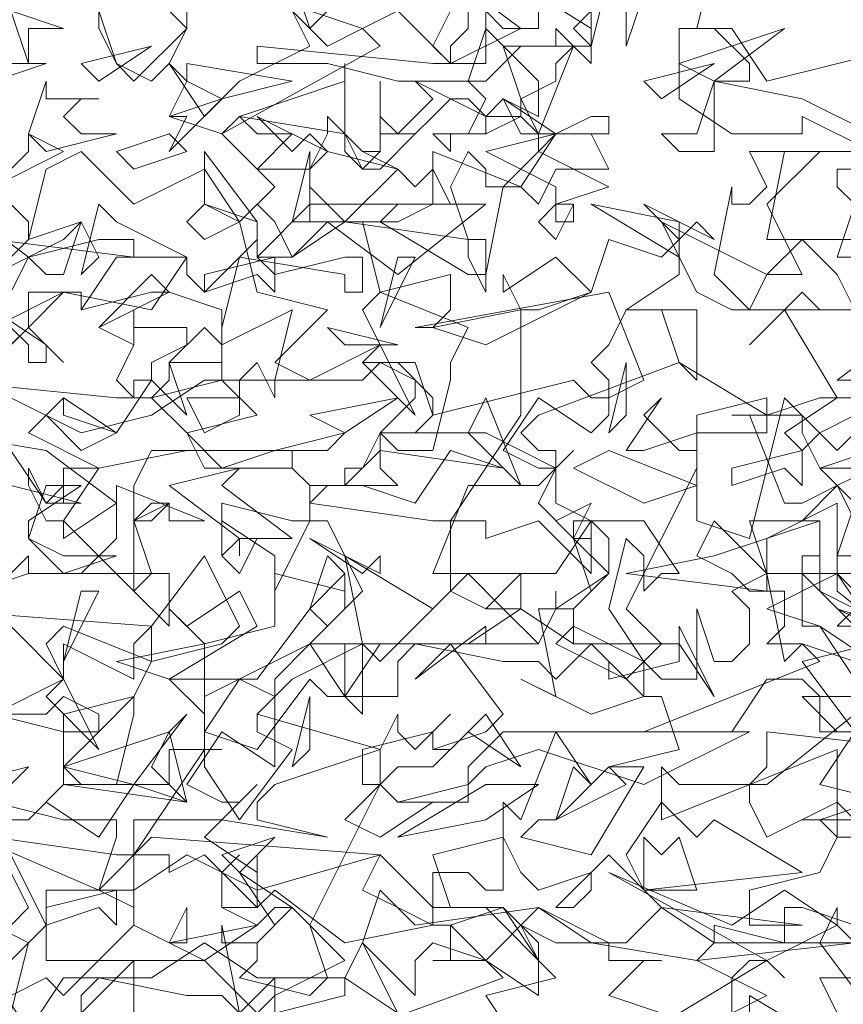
# Model space of a CAD drawing. Header units: millimetres. Extents: x 4234 to 4704, y 1542 to 2004.
# Tile 44 of 256: x 4385.45 to 4390.11, y 1654.44 to 1660.01. Entities that reach past the tile are written whole.
import ezdxf

# ---------------------------------------------------------------- set-up
doc = ezdxf.new("R2010")
doc.units = ezdxf.units.MM
doc.linetypes.add('DASHED', pattern=[19.05, 12.7, -6.35])
doc.layers.add('BOD', color=40, linetype='Continuous')
doc.layers.add('DIMENSIONS', color=7, linetype='Continuous')
pattern_1 = [(90, (3399.144, -158.445), (-8.980256, 8.980256), [2.38125, -15.57926]), (45, (3399.144, -158.445), (-8.980256, 8.980256), [2.38125, -10.31875]), (135, (3399.144, -158.445), (-8.980256, -8.980256), [2.38125, -10.31875])]

# ---------------------------------------------------------------- blocks, each defined once
blk = doc.blocks.new('A$Cf9015526')
at = {"color": 116, "lineweight": 0, "true_color": 0x136734}
for points in [[(1.9098, 1.8876), (1.8876, 1.8876), (1.8876, 1.9542), (1.7988, 1.9098), (1.7988, 1.8654), (1.8876, 1.8654), (1.7988, 1.821), (1.8654, 1.7988), (1.9098, 1.7322)], [(1.932, 1.7988), (1.8876, 1.821), (1.9542, 1.7988)], [(2.0875, 1.71), (1.8654, 1.71), (1.8432, 1.71), (1.8876, 1.6655), (1.9986, 1.6655)], [(1.9098, 1.6877), (1.7988, 1.5989), (1.7766, 1.5989), (1.7766, 1.5767), (1.7988, 1.5323), (1.8876, 1.5767), (1.932, 1.5323)], [(1.9764, 1.3991), (1.8432, 1.4435), (1.821, 1.4435), (1.821, 1.3991), (1.7322, 1.4213), (1.7322, 1.3991), (1.71, 1.3768), (1.7988, 1.3324), (1.7544, 1.3102), (1.821, 1.2436), (1.8876, 1.3102), (1.8654, 1.3546), (1.9764, 1.3546)], [(0.9993, 1.288), (0.9993, 1.3546), (0.9993, 1.3768), (0.8883, 1.2658)], [(0.8439, 1.3102), (0.8661, 1.3991), (0.8217, 1.4213)], [(0.7995, 1.5323), (0.9549, 1.4657), (0.9771, 1.5323), (0.9771, 1.5545), (0.9549, 1.5545), (0.9327, 1.5545), (0.9105, 1.5545), (0.8217, 1.5767)], [(0.8217, 1.6877), (0.9105, 1.6655), (0.9105, 1.6877), (0.9993, 1.71), (0.9549, 1.6655), (0.9327, 1.6655), (0.9105, 1.6655), (0.9105, 1.5989), (1.0437, 1.5989), (1.0437, 1.6433), (1.0659, 1.6433), (1.1104, 1.6433), (1.0882, 1.6433), (1.0882, 1.6211), (1.1326, 1.5545), (1.1992, 1.6433), (1.1548, 1.6655), (1.1548, 1.6877), (1.177, 1.71), (1.1326, 1.7322), (1.0882, 1.6655), (1.0882, 1.6877), (1.0437, 1.7322), (1.1548, 1.7322), (1.2214, 1.821), (1.2436, 1.7988), (1.288, 1.8432), (1.2436, 1.932), (1.2214, 1.932), (1.177, 1.8432), (1.177, 1.8876), (1.1104, 1.932), (1.1104, 1.8876), (1.1104, 1.9542), (1.1992, 1.932), (1.2214, 1.932), (1.2214, 1.9764), (1.1992, 1.9986), (1.2214, 1.9764), (1.2658, 1.9764), (1.2436, 1.9764), (1.2214, 1.9542), (1.3768, 1.932), (1.3991, 1.932), (1.4879, 2.0653), (1.4879, 2.1985), (1.5101, 2.1985), (1.5767, 2.2207), (1.5989, 2.2873), (1.6655, 2.2651), (1.6877, 2.2873), (1.6877, 2.2429), (1.6211, 2.1985), (1.71, 2.1985), (1.71, 2.1097), (1.6877, 2.1319), (1.6655, 2.1985), (1.6433, 2.1985), (1.6211, 2.1985), (1.5989, 2.1541), (1.5767, 2.1319), (1.5989, 2.1097), (1.5989, 2.0653), (1.5767, 2.0431), (1.5101, 2.0875), (1.4657, 2.0209), (1.5101, 1.9986), (1.5323, 1.9986), (1.5545, 2.0209), (1.5323, 1.9986), (1.5101, 1.9542), (1.5545, 1.9098), (1.5767, 1.9098), (1.5545, 1.9098), (1.5545, 1.932), (1.5767, 1.932), (1.5767, 1.8654), (1.5101, 1.932), (1.4435, 1.9098), (1.4435, 1.932), (1.4213, 1.932), (1.3991, 1.932), (1.3991, 1.8432), (1.4435, 1.821), (1.4879, 1.8654), (1.4879, 1.821), (1.4657, 1.821), (1.4435, 1.821), (1.3991, 1.8432), (1.3102, 1.7544), (1.288, 1.7766), (1.1992, 1.7322), (1.1548, 1.6877), (1.3102, 1.6433), (1.3324, 1.6877), (1.3324, 1.6655), (1.3546, 1.6433), (1.3991, 1.6877), (1.3768, 1.6655), (1.3768, 1.6433), (1.3991, 1.6433), (1.4435, 1.6877), (1.4879, 1.6211), (1.4213, 1.6655), (1.3768, 1.6211), (1.3324, 1.6211), (1.3102, 1.5989), (1.3324, 1.5767), (1.3768, 1.5767), (1.3102, 1.5323), (1.2658, 1.5545), (1.3102, 1.5989), (1.3102, 1.6433), (1.177, 1.5989), (1.1548, 1.5767), (1.1548, 1.5545), (1.2436, 1.5323), (1.1104, 1.5545), (0.9993, 1.5545), (0.9993, 1.4435), (0.9549, 1.4657), (0.8883, 1.4657), (0.8883, 1.3768), (1.0882, 1.3768), (1.1548, 1.3102), (1.177, 1.3324), (1.177, 1.3546), (1.177, 1.3324), (1.2658, 1.3768), (1.1992, 1.4435), (1.177, 1.4435), (1.1548, 1.4213), (1.1104, 1.4435), (1.1104, 1.4879), (1.1326, 1.5101), (1.1104, 1.4879), (1.1104, 1.4435), (1.1326, 1.4435), (1.1548, 1.4435), (1.177, 1.4657), (1.2658, 1.3991), (1.3768, 1.4213), (1.3768, 1.4879), (1.4213, 1.4879), (1.4435, 1.4657), (1.4657, 1.4657), (1.4657, 1.5767), (1.4879, 1.5545), (1.5323, 1.6655), (1.5767, 1.5989), (1.5545, 1.6211), (1.5323, 1.5545), (1.5101, 1.5545), (1.4879, 1.5323), (1.5767, 1.5101), (1.6433, 1.6211), (1.6211, 1.6211), (1.5989, 1.6211), (1.6877, 1.6433), (1.6655, 1.71), (1.6433, 1.71), (1.5767, 1.6877), (1.4879, 1.7322), (1.5323, 1.71), (1.5101, 1.821), (1.5545, 1.821), (1.5545, 1.7988), (1.5323, 1.7766), (1.6211, 1.7322), (1.6655, 1.7766), (1.6211, 1.821), (1.71, 1.9986), (1.71, 2.0209), (1.71, 2.0653), (1.7988, 2.0875), (1.7988, 2.0653), (1.8654, 2.0875), (1.8876, 2.0875), (1.821, 2.1985), (1.7766, 2.1541), (1.8432, 2.2207), (1.8654, 2.1985), (1.9098, 2.1985)], [(1.9098, 2.2873), (1.8876, 2.2873), (1.7988, 2.2873), (1.821, 2.3984), (1.9098, 2.3984)], [(1.932, 2.4206), (1.8432, 2.465), (1.7322, 2.4872), (1.7322, 2.465), (1.7322, 2.4206), (1.7322, 2.3984), (1.6877, 2.3984), (1.6655, 2.4206), (1.71, 2.4206), (1.7322, 2.4872), (1.7544, 2.4872), (1.7766, 2.4872), (1.7766, 2.5094), (1.7322, 2.5538), (1.6877, 2.5538), (1.7544, 2.5538), (1.7988, 2.4872), (1.9764, 2.5316)], [(1.5989, 2.6205), (1.5767, 2.5316), (1.4879, 2.5316), (1.4435, 2.4872), (1.3324, 2.4872), (1.2436, 2.5094), (1.177, 2.5094), (1.1548, 2.5094), (1.1548, 2.5316), (1.3768, 2.5094), (1.4435, 2.5094), (1.4435, 2.5316), (1.4435, 2.576), (1.4657, 2.5538), (1.5101, 2.5538), (1.5101, 2.6205)], [(1.7322, 2.6427), (1.71, 2.5538), (1.6877, 2.5538), (1.6877, 2.465), (1.7544, 2.4206), (1.8432, 2.4206), (1.8432, 2.4428), (1.932, 2.3984)], [(1.9986, 2.3762), (1.8876, 2.3762), (1.8876, 2.354), (1.9098, 2.3318), (1.8876, 2.2651), (1.9542, 2.2651)], [(1.9764, 2.1763), (1.8876, 2.1097), (1.9764, 2.1097)], [(1.932, 2.0653), (1.8876, 2.0209), (1.821, 2.0875), (1.7766, 1.9098), (1.71, 1.932), (1.71, 2.0431), (1.6433, 2.0209), (1.6211, 2.0209), (1.6655, 2.0875), (1.6433, 2.0653), (1.6877, 2.0209), (1.71, 2.0209), (1.71, 2.0431), (1.7988, 2.0431), (1.7988, 2.0653), (1.6877, 2.1319), (1.5101, 2.0653), (1.4879, 2.0431), (1.5101, 2.0209), (1.5323, 2.0209), (1.5323, 1.9542), (1.5767, 1.932), (1.6433, 1.932), (1.6877, 1.8654), (1.6655, 1.8654), (1.6433, 1.8432), (1.6433, 1.8876), (1.6211, 1.9098), (1.5989, 1.821), (1.6433, 1.7544), (1.6655, 1.7322), (1.71, 1.7322), (1.71, 1.821), (1.7322, 1.7544), (1.7544, 1.7544), (1.7766, 1.7766), (1.7766, 1.821), (1.7544, 1.8432), (1.7988, 1.8654), (1.821, 1.7544), (1.8432, 1.7766), (1.9098, 1.7544)], [(1.932, 1.7988), (1.8876, 1.7988), (1.9098, 1.821), (1.8654, 1.8432), (1.8654, 1.932), (1.8432, 1.932), (1.8876, 1.9764), (1.8654, 1.9986), (1.9542, 1.9986)], [(1.932, 1.9986), (1.8876, 1.9764), (1.9098, 1.9542), (1.8876, 1.8876), (1.8876, 1.8432), (1.9986, 1.7544)], [(1.9098, 1.6655), (1.8654, 1.5989), (1.9542, 1.5767)], [(1.932, 1.5767), (1.8654, 1.5545), (1.8876, 1.5323), (1.8654, 1.4879), (1.7766, 1.4657), (1.7766, 1.4435), (1.7766, 1.4213), (1.8432, 1.4213), (1.6655, 1.4435), (1.5989, 1.5101), (1.5323, 1.4435), (1.5545, 1.4435), (1.5767, 1.4657), (1.5767, 1.4879), (1.5101, 1.4657), (1.4879, 1.4879), (1.4657, 1.5323), (1.3768, 1.5101), (1.3991, 1.4435), (1.4657, 1.4435), (1.3991, 1.4213), (1.4435, 1.3768), (1.5101, 1.3324), (1.5101, 1.3768), (1.4879, 1.4213), (1.5323, 1.3991), (1.5989, 1.3991), (1.5989, 1.3768), (1.6655, 1.3768), (1.6433, 1.3768), (1.5989, 1.3324), (1.6655, 1.3102)], [(1.932, 1.2214), (1.8876, 1.177), (1.821, 1.1992), (1.821, 1.2214), (1.8432, 1.1992), (1.8654, 1.1992), (1.8876, 1.2214), (1.8432, 1.288), (1.7544, 1.3102), (1.71, 1.3102), (1.6877, 1.3102), (1.7988, 1.3768), (1.821, 1.3546), (1.7988, 1.3768), (1.7766, 1.3768), (1.7544, 1.3546), (1.7544, 1.3102), (1.7766, 1.288), (1.7766, 1.3102), (1.7766, 1.3324), (1.8876, 1.2658), (1.9098, 1.2436)], [(1.932, 1.3102), (1.8654, 1.3991), (1.8876, 1.4435), (1.8876, 1.4213), (1.9098, 1.3991)], [(0.8439, 1.3768), (0.8883, 1.4213), (0.8439, 1.5101)], [(0.8217, 1.5545), (0.8661, 1.5545), (0.8439, 1.5545)], [(0.8217, 1.5323), (0.9771, 1.5101), (0.9993, 1.5101), (1.0882, 1.6433), (1.0882, 1.7766), (1.177, 1.7988), (1.177, 1.8654), (1.2658, 1.8432), (1.2658, 1.8654), (1.2658, 1.821), (1.2214, 1.7766), (1.288, 1.7766), (1.288, 1.6877), (1.2658, 1.71), (1.2658, 1.7766), (1.2436, 1.7766), (1.2214, 1.7766), (1.177, 1.7322), (1.177, 1.71), (1.177, 1.6877), (1.177, 1.6433), (1.177, 1.6211), (1.1104, 1.6655), (1.0659, 1.5989), (1.1104, 1.5767), (1.1326, 1.5767), (1.1548, 1.5989), (1.1326, 1.5767), (1.0882, 1.5323), (1.1548, 1.4879), (1.1548, 1.5101), (1.1548, 1.4435), (1.0882, 1.5101), (1.0437, 1.4879), (1.0437, 1.5101), (1.0215, 1.5101), (0.9993, 1.5101), (0.9993, 1.4213), (1.0437, 1.3991), (1.0659, 1.4435), (1.0659, 1.4213), (1.0659, 1.3991), (1.0437, 1.3991), (0.9993, 1.4213), (0.9105, 1.3324), (0.8883, 1.3546), (0.7995, 1.3102)], [(1.1326, 1.3102), (1.1104, 1.4213), (1.1104, 1.3991), (1.1548, 1.3991), (1.1548, 1.3768), (1.1326, 1.3546), (1.2214, 1.3324), (1.2436, 1.3546), (1.2214, 1.4213), (1.3102, 1.5989), (1.288, 1.5989), (1.288, 1.6433), (1.3768, 1.6655), (1.3768, 1.6433), (1.4435, 1.6655), (1.4657, 1.6877), (1.3991, 1.7766), (1.3546, 1.7322), (1.4435, 1.7988), (1.4435, 1.7766), (1.5101, 1.7766), (1.5323, 1.821), (1.5323, 1.8432), (1.5323, 1.821), (1.5989, 1.8654), (1.5989, 1.9098), (1.5767, 1.932), (1.5323, 1.8654), (1.4879, 1.8654), (1.4657, 1.8654), (1.3768, 1.8654), (1.4213, 1.9764), (1.5101, 1.9764), (1.5323, 1.9986), (1.4435, 2.0431), (1.3324, 2.0431), (1.3102, 2.0431), (1.3102, 1.9986), (1.3324, 1.9764), (1.2658, 1.9764), (1.2658, 1.9986), (1.288, 1.9986), (1.3102, 2.0431), (1.3546, 2.0431), (1.3768, 2.0653), (1.3768, 2.0875), (1.3324, 2.1319), (1.288, 2.1319), (1.3546, 2.1319), (1.3768, 2.0653), (1.5545, 2.1097), (1.5767, 2.0875), (1.5989, 2.0875), (1.6433, 2.1097), (1.5989, 2.2207), (1.3546, 2.1763), (1.3768, 2.1763), (1.3991, 2.1985), (1.3991, 2.2429), (1.3102, 2.2207), (1.288, 2.3095), (1.1992, 2.3095), (1.2214, 2.3984), (1.2214, 2.3762), (1.2436, 2.3984), (1.2214, 2.3762), (1.2214, 2.354), (1.2658, 2.3095), (1.3324, 2.3762), (1.3546, 2.354), (1.3768, 2.3762), (1.3991, 2.3318), (1.3324, 2.3318), (1.3102, 2.3095), (1.4213, 2.2429), (1.4435, 2.2429), (1.4657, 2.354), (1.5101, 2.3984), (1.5101, 2.4206), (1.4879, 2.4428), (1.4435, 2.4206), (1.4435, 2.4428), (1.4213, 2.465), (1.3991, 2.465), (1.3768, 2.4428), (1.3546, 2.4206), (1.3102, 2.4206), (1.3102, 2.4872), (1.3102, 2.4428), (1.3324, 2.4206), (1.3768, 2.465), (1.3546, 2.4872), (1.4435, 2.4428), (1.4879, 2.4428), (1.4879, 2.465), (1.5101, 2.4206), (1.5545, 2.5316), (1.5767, 2.5094), (1.5767, 2.5316), (1.5767, 2.5538), (1.3991, 2.6649)], [(1.3991, 2.6205), (1.4879, 2.5538), (1.3991, 2.5094), (1.3324, 2.576), (1.288, 2.5538), (1.3102, 2.5316), (1.1104, 2.4206), (1.0437, 2.4428), (1.0659, 2.4872), (1.0437, 2.5094), (1.0215, 2.4872), (0.9771, 2.5094), (0.9549, 2.5538), (0.9549, 2.576), (0.9771, 2.5094), (0.9993, 2.4872), (1.0659, 2.5538), (1.0437, 2.576)], [(1.0659, 2.576), (1.0659, 2.5538), (1.0437, 2.5094), (1.0882, 2.4428), (1.1326, 2.4872), (1.2214, 2.5316), (1.1992, 2.576)], [(0.8217, 2.1763), (0.9105, 2.2207), (1.0215, 2.1985), (1.0659, 2.2651), (0.9771, 2.3095), (0.9549, 2.3318), (0.9327, 2.2429), (0.9549, 2.2651), (0.9327, 2.3095), (0.8661, 2.2873), (0.8883, 2.3762), (0.9327, 2.3984), (0.9993, 2.3318), (1.0882, 2.3762), (1.1326, 2.3095), (1.177, 2.354), (1.1104, 2.4206), (1.1326, 2.4428), (1.1548, 2.4206), (1.1992, 2.4206), (1.1548, 2.3762), (1.2214, 2.3762), (1.2436, 2.4206), (1.2436, 2.4428), (1.288, 2.3984), (1.3102, 2.3984), (1.288, 2.3984), (1.3324, 2.3762), (1.2436, 2.3984), (1.2214, 2.3762), (1.2214, 2.3095), (1.2436, 2.3095), (1.2658, 2.3095), (1.3324, 2.3095), (1.3768, 2.3318), (1.3768, 2.3984), (1.4879, 2.354), (1.4435, 2.354), (1.4435, 2.3762), (1.4213, 2.3984), (1.3991, 2.354), (1.4213, 2.2873), (1.4435, 2.2873), (1.4435, 2.2207), (1.4213, 2.2651), (1.4213, 2.2873), (1.2658, 2.3095), (1.1992, 2.2651), (1.177, 2.3095), (1.1548, 2.3318), (1.1326, 2.3095), (1.1548, 2.2207), (1.2436, 2.1985), (1.177, 2.1319), (1.2214, 2.1097), (1.3102, 2.1541), (1.288, 2.1985), (1.3102, 2.2207), (1.4213, 2.1763), (1.3991, 2.1319), (1.3991, 2.1097), (1.3768, 2.0209), (1.3324, 2.0209), (1.3102, 2.0431), (1.3546, 2.0875), (1.3546, 2.1097), (1.3102, 2.1319), (1.288, 2.1097), (1.177, 2.1097), (1.177, 2.0875), (1.1548, 2.1319), (1.1326, 2.1097), (1.1104, 2.1097), (1.1104, 2.1541), (1.0882, 2.1763), (1.0437, 2.1319), (1.0659, 2.0653), (1.0215, 2.1097), (0.9771, 2.0431), (0.9105, 2.0875), (0.8661, 2.0431), (0.9549, 1.9986), (1.0659, 2.0209), (1.2436, 2.0209), (1.2658, 2.0431), (1.177, 2.0209), (1.0215, 2.0209), (0.9993, 1.9764), (0.9993, 1.9542), (0.9993, 1.932), (1.0215, 1.932), (1.0437, 1.9542), (0.9993, 1.932), (0.9993, 1.8654), (0.9993, 1.8432), (0.9105, 1.932), (0.9105, 1.9098), (0.9771, 1.9542), (0.8883, 2.0209), (0.755, 2.0431)], [(0.755, 2.1097), (0.9771, 2.0875), (1.0215, 2.0875), (1.0437, 2.1097), (1.0437, 2.1319), (1.0659, 2.1319), (1.1104, 2.1319), (1.1104, 2.1985), (1.0437, 2.2207), (1.0215, 2.2207), (0.9327, 2.1985), (0.9327, 2.2207), (0.9105, 2.2207), (0.8661, 2.1763), (0.9105, 2.1319), (0.8661, 2.1763), (0.8661, 2.2207), (0.9327, 2.2207), (0.9327, 2.1985), (0.9771, 2.2651), (1.0659, 2.2651), (1.0659, 2.2429), (1.0882, 2.2207), (1.1326, 2.2651), (1.1548, 2.2873), (1.1548, 2.3095), (1.0882, 2.3318), (1.0882, 2.3984), (1.1548, 2.3095), (1.1548, 2.2651), (1.177, 2.2429), (1.2658, 2.2651), (1.288, 2.2651), (1.288, 2.2207), (1.2658, 2.2207), (1.2658, 2.2429), (1.1326, 2.2651), (1.1104, 2.1763), (1.1104, 2.1541), (1.1992, 2.1985), (1.177, 2.1097), (1.0882, 2.1097), (1.0215, 2.0653), (0.9327, 2.0431), (0.8439, 2.0875)], [(1.932, 1.7544), (1.8654, 1.7988), (1.8432, 1.7988), (1.8432, 1.8876), (1.8654, 1.8876), (1.8654, 1.8654), (1.932, 1.8654)], [(1.932, 1.8876), (1.8876, 1.9764), (1.8432, 1.9542), (1.821, 1.9542), (1.7766, 2.0653), (1.7544, 2.0653), (1.8432, 2.0653), (1.8432, 2.0431), (1.8654, 1.9986), (1.932, 2.0209)], [(0.8439, 2.0209), (0.8883, 1.9542), (0.9105, 1.9764), (0.8883, 1.9542), (0.9327, 1.9542), (0.8439, 1.9764)], [(0.8439, 1.8654), (0.8661, 1.8876), (0.8661, 1.8654), (0.9327, 1.8654), (0.9771, 1.9098), (0.9771, 1.9764), (1.0882, 1.932), (1.0437, 1.932), (1.0437, 1.9542), (1.0215, 1.9542), (0.9993, 1.932), (1.0215, 1.8654), (1.0437, 1.8654), (1.0437, 1.7988), (0.9993, 1.8432), (1.0215, 1.8654), (0.8661, 1.8654), (0.7995, 1.8432)], [(0.8217, 1.6877), (0.9105, 1.7322), (0.8883, 1.7766), (0.9105, 1.7988), (1.0215, 1.7544), (0.9993, 1.71), (0.9993, 1.6877), (0.9771, 1.5989), (0.9327, 1.5989), (0.9105, 1.6211), (0.9549, 1.6655), (0.9549, 1.6877), (0.9105, 1.71), (0.8883, 1.6877), (0.7773, 1.6877)], [(0.8439, 1.5989), (0.8661, 1.6211), (0.7773, 1.5989)], [(0.7328, 1.821), (1.0215, 1.7988), (1.0882, 1.8876), (1.1326, 1.7988), (1.1104, 1.7766), (1.0215, 1.7544), (1.0215, 1.7766), (1.0215, 1.7988), (0.9993, 1.7766), (0.9993, 1.7322), (0.9105, 1.7766), (0.9105, 1.7544), (0.9105, 1.7322), (0.8439, 1.7988)]]:
    blk.add_lwpolyline(points, dxfattribs=at)
for points in [[(1.2658, 2.5982), (1.2214, 2.5538), (1.1992, 2.6205), (1.2436, 2.576)], [(1.4435, 2.5982), (1.4657, 2.5982), (1.4213, 2.576), (1.4213, 2.5538), (1.3991, 2.5316), (1.3991, 2.5094), (1.3768, 2.5316), (1.3991, 2.576), (1.3546, 2.5982), (1.3991, 2.5982), (1.4213, 2.576), (1.3991, 2.576), (1.3991, 2.6205), (1.4213, 2.6205)], [(1.6211, 2.5316), (1.6211, 2.576), (1.5989, 2.5982), (1.5767, 2.576), (1.5767, 2.5316), (1.5545, 2.5538), (1.6211, 2.6205), (1.6433, 2.5982)], [(1.288, 2.5538), (1.2436, 2.5316), (1.1992, 2.576), (1.2214, 2.5982), (1.2214, 2.576)], [(0.8661, 2.5538), (0.8661, 2.5094), (0.8439, 2.576), (0.9105, 2.5538)], [(1.5101, 2.4428), (1.4657, 2.465), (1.4435, 2.4428), (1.4435, 2.4206), (1.3991, 2.4206), (1.3991, 2.3984), (1.3768, 2.4206), (1.4213, 2.4206), (1.4435, 2.465), (1.4213, 2.4872), (1.4435, 2.5538), (1.5101, 2.4872)], [(1.5323, 2.5094), (1.5323, 2.4872), (1.4879, 2.465), (1.4657, 2.5316), (1.5323, 2.5316), (1.5323, 2.5538), (1.5545, 2.5316)], [(1.6877, 2.5094), (1.821, 2.5538), (1.7322, 2.4872)], [(0.9549, 2.4872), (0.9327, 2.5094), (1.0215, 2.5316)], [(0.755, 2.3984), (0.7328, 2.354), (0.7328, 2.3318), (0.7328, 2.3095), (0.8217, 2.3984), (0.8439, 2.3762), (0.8661, 2.3984), (0.8661, 2.4206), (0.9105, 2.3984), (0.8217, 2.354), (0.8661, 2.3095), (0.8661, 2.2873), (0.8217, 2.2429), (0.8217, 2.2873), (0.8439, 2.3095), (0.7995, 2.3095), (0.7328, 2.3095), (0.7328, 2.2651), (0.644, 2.3318), (0.6662, 2.3095), (0.7328, 2.3984), (0.7328, 2.5094), (0.7328, 2.4206)], [(0.8217, 2.4872), (0.8217, 2.5094), (0.8883, 2.5094)], [(1.1104, 2.465), (1.0437, 2.3984), (1.0659, 2.4428), (1.0437, 2.4428), (1.1104, 2.465), (1.0659, 2.4872), (1.0659, 2.5094), (1.1992, 2.4872)], [(1.1326, 2.4428), (1.2658, 2.4872), (1.2658, 2.5094), (1.2658, 2.4206)], [(1.6655, 2.465), (1.6433, 2.4872), (1.7322, 2.5094)], [(0.9549, 2.465), (0.9327, 2.465), (0.9105, 2.4428), (0.9327, 2.4206), (0.9771, 2.4206), (0.8883, 2.3984), (0.8661, 2.4206), (0.8883, 2.4872), (0.8883, 2.465)], [(1.5767, 2.4428), (1.5989, 2.4428), (1.5989, 2.4206), (1.4879, 2.4206), (1.4657, 2.465), (1.5323, 2.4206)], [(1.2214, 2.4206), (1.2436, 2.3984), (1.1548, 2.4428), (1.1992, 2.3984)], [(0.9993, 2.3762), (0.9771, 2.3984), (1.0437, 2.4206), (1.0659, 2.3984)], [(1.3102, 2.3984), (1.3102, 2.4206), (1.3324, 2.4206), (1.3546, 2.4206), (1.3102, 2.3762), (1.288, 2.3762), (1.2658, 2.3984), (1.2658, 2.4206), (1.288, 2.3762)], [(1.5989, 2.354), (1.5323, 2.3318), (1.5545, 2.3318), (1.5545, 2.3095), (1.5323, 2.3095), (1.5323, 2.354), (1.4435, 2.3984), (1.5323, 2.4206), (1.5101, 2.3984)], [(1.5989, 2.3762), (1.5323, 2.3762), (1.5101, 2.3318), (1.4879, 2.354), (1.5323, 2.4206), (1.5767, 2.4206)], [(1.7988, 2.3318), (1.8432, 2.2429), (1.7988, 2.2429), (1.7766, 2.1985), (1.7322, 2.2429), (1.7544, 2.354), (1.7544, 2.3318), (1.7766, 2.3318), (1.7988, 2.354), (1.7766, 2.3984), (1.8654, 2.3984)], [(0.9549, 2.2873), (0.9993, 2.2873), (0.9993, 2.2651), (0.8217, 2.2873), (0.7773, 2.3318), (0.8661, 2.2651)], [(1.0882, 2.2873), (1.0659, 2.3095), (1.0882, 2.3318), (1.1326, 2.3095)], [(1.3324, 2.2429), (1.2436, 2.3095), (1.1992, 2.2651), (1.177, 2.2651), (1.177, 2.2207), (1.1548, 2.2429), (1.0882, 2.2207), (1.0882, 2.2429), (1.177, 2.2651), (1.1548, 2.2651), (1.2214, 2.3318), (1.4435, 2.3318)], [(1.5323, 2.2873), (1.5101, 2.3095), (1.5323, 2.3318), (1.5545, 2.3318)], [(1.6877, 2.2651), (1.5767, 2.3318), (1.6877, 2.3095)], [(1.71, 2.3095), (1.7322, 2.2873), (1.6433, 2.3318), (1.6877, 2.2873)], [(0.9105, 2.2873), (0.9327, 2.3095), (0.9105, 2.2429), (0.8883, 2.2429), (0.8661, 2.2651), (0.8439, 2.2207), (0.8439, 2.1763), (0.8439, 2.1985), (0.8217, 2.2207), (0.7995, 2.2207), (0.755, 2.1763), (0.7995, 2.2207), (0.6884, 2.2207), (0.6662, 2.2207), (0.755, 2.2429), (0.7773, 2.3095), (0.8217, 2.2429)], [(1.8432, 2.2873), (1.8876, 2.2429), (1.9098, 2.1985), (1.7988, 2.1985), (1.7766, 2.1985), (1.7544, 2.1985), (1.71, 2.2207), (1.6655, 2.3095), (1.7988, 2.2429)], [(1.3102, 2.1763), (1.3324, 2.2651), (1.3546, 2.2651)], [(1.4435, 2.1541), (1.3768, 2.1763), (1.4879, 2.1985), (1.4657, 2.2429), (1.4657, 2.2207), (1.5323, 2.2651), (1.5767, 2.2207)], [(0.9549, 2.1763), (1.0215, 2.2429), (1.0437, 2.2207)], [(0.8883, 2.1319), (0.8661, 2.1319), (0.8661, 2.1541), (0.8439, 2.1763), (0.7995, 2.1763), (0.8217, 2.1985), (0.8883, 2.1541)], [(1.0437, 2.1763), (1.0659, 2.1763), (1.0659, 2.1541), (1.0215, 2.1319), (1.0215, 2.1097), (0.9993, 2.1097), (0.9993, 2.0875), (0.9771, 2.1097), (0.9993, 2.1541), (0.9549, 2.1763), (0.9993, 2.1541), (0.9993, 2.1985), (0.9993, 2.1763)], [(0.8661, 2.1763), (0.8217, 2.1319), (0.8217, 2.1763), (0.8439, 2.1541)], [(1.2658, 2.1541), (1.2436, 2.1763), (1.3324, 2.1541)], [(1.288, 2.1319), (1.3102, 2.1541), (1.3546, 2.0653)], [(1.6211, 2.0653), (1.5989, 2.0431), (1.6211, 2.1319)], [(1.0659, 2.0431), (1.0215, 2.0875), (1.1104, 2.1097), (1.1548, 2.0653)], [(1.1326, 2.0875), (1.1326, 2.0653), (1.0882, 2.0431), (1.0659, 2.0875), (1.1326, 2.0875), (1.1326, 2.1097)], [(0.9771, 2.0431), (0.9327, 2.0209), (0.8883, 2.0653), (0.9105, 2.0875), (0.9105, 2.0653)], [(1.2658, 2.0431), (1.2214, 2.0653), (1.3324, 2.0875)], [(1.4213, 2.0431), (1.4435, 2.0875), (1.4879, 1.9764)], [(2.0431, 2.0209), (1.9098, 2.0653), (1.8654, 2.0431), (1.8432, 2.0209), (1.8432, 1.9764), (1.821, 1.9986), (1.7544, 1.9764), (1.7544, 1.9986), (1.8432, 2.0209), (1.821, 2.0431), (1.8876, 2.0875), (2.1985, 2.0875)], [(1.177, 2.0209), (1.1992, 2.0209), (1.1992, 1.9986), (1.0882, 1.9986), (1.0659, 2.0431), (1.1104, 1.9986)], [(1.3991, 2.0209), (1.3546, 1.9542), (1.288, 1.9764), (1.2658, 1.9764), (1.3102, 2.0209), (1.4657, 1.9986)], [(1.6433, 1.9542), (1.5545, 1.9986), (1.5989, 2.0209), (1.71, 1.9764)], [(0.9105, 1.9542), (0.9105, 1.9986), (0.9327, 1.9986), (0.9549, 1.9986), (0.9105, 1.932), (0.8883, 1.932), (0.8661, 1.9764), (0.8661, 1.9986), (0.8883, 1.9542)], [(1.1992, 1.9098), (1.1326, 1.9098), (1.1326, 1.8876), (1.1326, 1.9098), (1.0437, 1.9764), (1.1326, 1.9986), (1.1104, 1.9764)], [(0.8661, 1.932), (0.8661, 1.9098), (0.9105, 1.8876), (0.9771, 1.8876), (0.9105, 1.8654), (0.8661, 1.9098), (0.8883, 1.9764), (0.9327, 1.9764)], [(1.5989, 1.8654), (1.5545, 1.821), (1.5767, 1.8432), (1.5545, 1.9098), (1.5323, 1.932), (1.5767, 1.9542), (1.5545, 1.9098)], [(1.7988, 1.8432), (1.6211, 1.8654), (1.7322, 1.8876), (1.8654, 1.932), (1.7766, 1.932), (1.7988, 1.8654)], [(1.8432, 1.8654), (1.932, 1.7766), (1.8432, 1.7544), (1.9098, 1.6655), (1.8654, 1.6655), (1.8654, 1.71), (1.8432, 1.7322), (1.7988, 1.7322), (1.7544, 1.6655), (1.6433, 1.6655), (1.8654, 1.7544), (1.8432, 1.7766), (1.7988, 1.7766), (1.821, 1.7988), (1.821, 1.8432), (1.7766, 1.8432), (1.7544, 1.8654), (1.71, 1.8876), (1.7322, 1.932), (1.7988, 1.8654)], [(1.1326, 1.8654), (1.1104, 1.8876), (1.1326, 1.9098), (1.1548, 1.9098)], [(1.3102, 1.8876), (1.3102, 1.8654), (1.2214, 1.9098), (1.288, 1.8654)], [(1.2214, 1.821), (1.2436, 1.8876), (1.2658, 1.8654)], [(1.4213, 1.8654), (1.4657, 1.821), (1.5101, 1.7766), (1.3768, 1.7766), (1.3546, 1.7766), (1.288, 1.7766), (1.2658, 1.8876), (1.3768, 1.821)], [(1.932, 1.7766), (1.9098, 1.7766), (1.932, 1.7988), (1.8876, 1.8654), (1.932, 1.821)], [(0.9105, 1.7544), (0.9327, 1.8432), (0.9549, 1.8432)], [(1.0437, 1.7322), (0.9771, 1.7544), (1.0882, 1.7766), (1.0437, 1.821), (1.0659, 1.7988), (1.1326, 1.8432), (1.1548, 1.7988)], [(1.6877, 1.7766), (1.6877, 1.7544), (1.5989, 1.7322), (1.5989, 1.7544), (1.5767, 1.7766), (1.5323, 1.7322), (1.5101, 1.7544), (1.4657, 1.7544), (1.3546, 1.7766), (1.3324, 1.7544), (1.3324, 1.71), (1.2436, 1.71), (1.2214, 1.7322), (1.1548, 1.6433), (1.0882, 1.6655), (1.0882, 1.71), (1.2214, 1.7766), (1.2658, 1.71), (1.3102, 1.7766), (1.4213, 1.7766), (1.4879, 1.821), (1.5545, 1.7766)], [(1.6433, 1.71), (1.5989, 1.7544), (1.5767, 1.7766), (1.5545, 1.7766), (1.5545, 1.7988), (1.6433, 1.7544)], [(1.6877, 1.7766), (1.6877, 1.7988), (1.7322, 1.71)], [(0.8883, 1.71), (0.9105, 1.7322), (0.9549, 1.6433)], [(1.2214, 1.6433), (1.1992, 1.6211), (1.2214, 1.71)], [(1.9986, 1.5989), (2.0209, 1.5767), (1.9986, 1.5545), (2.0875, 1.4657), (1.9986, 1.4213), (2.0431, 1.4657), (1.9542, 1.5323), (1.8876, 1.5323), (1.8876, 1.6433), (1.6655, 1.5545), (1.6655, 1.5767), (1.6655, 1.5989), (1.6655, 1.6211), (1.6877, 1.5989), (1.7766, 1.5989), (1.7988, 1.6211), (1.7988, 1.6655), (1.9986, 1.6433), (2.0653, 1.71), (2.0875, 1.6877)], [(0.9105, 1.6211), (1.0437, 1.6655), (1.0659, 1.6877), (0.9993, 1.5989)], [(1.0215, 1.6211), (1.0437, 1.6655), (1.0659, 1.5767)], [(1.6433, 1.5989), (1.5101, 1.6433), (1.4435, 1.6211), (1.4213, 1.5989), (1.4213, 1.5767), (1.3324, 1.5767), (1.4213, 1.5989), (1.4213, 1.6211), (1.4657, 1.6655), (1.7766, 1.6655)], [(1.5323, 1.5545), (1.5989, 1.6211), (1.6211, 1.5989)], [(0.9993, 1.5989), (0.9549, 1.5323), (0.8883, 1.5767), (0.8661, 1.5545), (0.9105, 1.5989), (1.0659, 1.5767)], [(1.4435, 1.5545), (1.3324, 1.5323), (1.4435, 1.5989), (1.5101, 1.5989)], [(1.932, 1.5545), (1.8432, 1.5545), (1.9098, 1.5545), (1.9542, 1.5989), (2.0653, 1.5767)], [(1.7322, 1.5545), (1.8432, 1.4879), (1.6433, 1.4657), (1.6211, 1.5101), (1.6655, 1.5767), (1.71, 1.5323)], [(1.1548, 1.4657), (1.0659, 1.5101), (0.9993, 1.4657), (0.9771, 1.4657), (0.9771, 1.4213), (0.9549, 1.4435), (0.8883, 1.4213), (0.8883, 1.4435), (0.9771, 1.4657), (0.9549, 1.4657), (1.0215, 1.5323), (1.3102, 1.5101)], [(1.1992, 1.4435), (1.1548, 1.3991), (1.177, 1.4213), (1.1326, 1.4879), (1.1104, 1.5101), (1.177, 1.5323), (1.1326, 1.4879)], [(1.6877, 1.5323), (1.71, 1.4657), (1.6433, 1.4657), (1.6433, 1.4879), (1.6433, 1.5323), (1.6655, 1.5101)], [(1.4435, 1.4435), (1.5323, 1.3546), (1.4435, 1.3324), (1.4879, 1.2658), (1.4879, 1.2436), (1.4657, 1.2436), (1.4657, 1.288), (1.4435, 1.3102), (1.3768, 1.3102), (1.3546, 1.2658), (1.2214, 1.2658), (1.4657, 1.3546), (1.4435, 1.3768), (1.3768, 1.3768), (1.3991, 1.3768), (1.3991, 1.4213), (1.3768, 1.4213), (1.3324, 1.4435), (1.288, 1.4657), (1.3102, 1.5101), (1.3768, 1.4435)], [(0.8217, 1.3991), (0.8439, 1.4879), (0.8661, 1.4435)], [(1.7988, 1.3768), (1.5989, 1.4879), (1.7544, 1.4213), (1.821, 1.4657), (1.8876, 1.4213)], [(1.5101, 1.4435), (1.5989, 1.3991), (1.6211, 1.3991), (1.6655, 1.4435), (1.7322, 1.3991), (1.9098, 1.3991), (1.71, 1.3768), (1.5767, 1.3991), (1.5101, 1.4435), (1.4435, 1.3768), (1.3768, 1.3991), (1.3546, 1.3768), (1.3546, 1.3324), (1.288, 1.3991), (1.3102, 1.4657), (1.3546, 1.4213)], [(1.5101, 1.3546), (1.5101, 1.3768), (1.4657, 1.4435), (1.5101, 1.3991)], [(1.0882, 1.3768), (1.0437, 1.3991), (1.1548, 1.4213)], [(1.2658, 1.3546), (1.2658, 1.3324), (1.177, 1.3102), (1.177, 1.3324), (1.177, 1.3546), (1.1326, 1.3102), (1.1104, 1.3324), (1.0659, 1.3324), (0.9549, 1.3546), (0.9327, 1.3324), (0.9327, 1.288), (0.8439, 1.288), (0.8217, 1.3102), (0.755, 1.2214), (0.6884, 1.2436), (0.7106, 1.288), (0.8217, 1.3546), (0.8661, 1.288), (0.9105, 1.3546), (1.0215, 1.3546), (1.0882, 1.3991), (1.1548, 1.3546)], [(1.2658, 1.3546), (1.288, 1.3991), (1.3324, 1.3102)]]:
    blk.add_lwpolyline(points, close=True, dxfattribs=at)

msp = doc.modelspace()

# ---------------------------------------------------------------- hatches: boundary and pattern name
at = {"layer": 'DIMENSIONS'}
h = msp.add_hatch(dxfattribs=at)
h.set_pattern_fill('GRASS', color=256, scale=0.5)
h.set_pattern_definition(pattern_1)
h.paths.add_polyline_path([(4417.6425, 1844.3253), (4423.2951, 1838.2514), (4434.9969, 1847.6295), (4469.633, 1855.411), (4513.1489, 1877.6572), (4531.9103, 1892.8657), (4546.8873, 1910.4574), (4556.576, 1922.7476), (4577.553, 1933.381), (4592.7448, 1936.6466), (4614.9867, 1937.2699), (4624.0253, 1937.2699), (4633.3522, 1938.7107), (4636.3977, 1940.2306), (4631.8428, 1952.3869, 0.161807)])
h.paths.add_polyline_path([(4631.8428, 1952.3869), (4629.8752, 1957.6381), (4629.4018, 1957.3619), (4621.324, 1958.355), (4615.8552, 1959.6126), (4597.3065, 1970.6836), (4571.5628, 1964.4359), (4571.5628, 1952.3502), (4556.6565, 1951.2934), (4533.2051, 1949.7013), (4514.0135, 1931.7588), (4500.0937, 1928.3885), (4467.5142, 1910.2651), (4457.6487, 1889.7679), (4440.0951, 1876.8578), (4418.6103, 1858.4577), (4410.1637, 1852.3615), (4417.6425, 1844.3253, -0.161807)])
h.paths.add_polyline_path([(4548.0789, 1916.6002), (4552.8565, 1929.9377), (4546.693, 1932.1455), (4541.9153, 1918.808)], flags=24)
h.paths.add_polyline_path([(4503.0556, 1883.2742), (4507.8332, 1896.6117), (4501.6696, 1898.8196), (4496.892, 1885.482)], flags=24)
h.paths.add_polyline_path([(4451.7368, 1857.409), (4456.5145, 1870.7465), (4450.3509, 1872.9544), (4445.5733, 1859.6168)], flags=24)
h.paths.add_polyline_path([(4412.9931, 1854.3366), (4417.0765, 1849.9489), (4419.3393, 1852.0547), (4415.2559, 1856.4424)], flags=24)
h.paths.add_polyline_path([(4596.3471, 1950.1809), (4601.1248, 1963.5184), (4594.9612, 1965.7262), (4590.1836, 1952.3887)], flags=24)
h.paths.add_polyline_path([(4509.7992, 1914.4402), (4520.7716, 1919.9756), (4517.1217, 1927.2104), (4506.1494, 1921.675)], flags=24)
h.paths.add_polyline_path([(4321.6553, 1898.427), (4326.0339, 1896.392), (4327.3367, 1899.1951), (4322.958, 1901.2301)], flags=9)
h.paths.add_polyline_path([(4333.4365, 1891.9961), (4338.2762, 1888.46), (4340.0997, 1890.9559), (4335.26, 1894.492)], flags=9)
h.paths.add_polyline_path([(4351.1951, 1875.6427), (4355.5215, 1871.4944), (4357.6608, 1873.7255), (4353.3344, 1877.8738)], flags=9)
h.paths.add_polyline_path([(4373.9221, 1853.7811), (4378.2721, 1849.6575), (4380.3986, 1851.9008), (4376.0487, 1856.0244)], flags=9)
h.paths.add_polyline_path([(4389.205, 1846.109), (4392.5459, 1849.595), (4390.3143, 1851.7338), (4386.9734, 1848.2478)], flags=9)
h.paths.add_polyline_path([(4407.9742, 1825.8927), (4411.6376, 1829.0381), (4409.6239, 1831.3833), (4405.9606, 1828.2379)], flags=9)
h.paths.add_polyline_path([(4405.6972, 1823.1876), (4408.8355, 1819.5181), (4411.1846, 1821.5272), (4408.0463, 1825.1967)], flags=9)
h.paths.add_polyline_path([(4412.0765, 1813.536), (4414.8574, 1808.2263), (4417.5956, 1809.6604), (4414.8147, 1814.9701)], flags=9)
h.paths.add_polyline_path([(4306.0633, 1735.5308), (4308.3702, 1742.3082), (4305.4441, 1743.3042), (4303.1371, 1736.5268)], flags=9)
h.paths.add_polyline_path([(4289.1237, 1902.077), (4295.0617, 1902.8939), (4294.6404, 1905.9561), (4288.7025, 1905.1392)], flags=9)
h.paths.add_polyline_path([(4305.67, 1902.4686), (4311.5251, 1901.1867), (4312.1862, 1904.2062), (4306.331, 1905.4882)], flags=9)
h.paths.add_polyline_path([(4434.2122, 1813.2206), (4438.5999, 1817.304), (4436.4941, 1819.5668), (4432.1063, 1815.4834)], flags=9)
h.paths.add_polyline_path([(4381.102, 1865.7275), (4385.1854, 1861.3397), (4387.4482, 1863.4456), (4383.3648, 1867.8333)], flags=9)
h.paths.add_polyline_path([(4421.9781, 1821.8049), (4426.0615, 1817.4172), (4428.3243, 1819.523), (4424.2409, 1823.9108)], flags=9)
h.paths.add_polyline_path([(4410.3951, 1823.868), (4413.9297, 1827.1574), (4411.8239, 1829.4202), (4408.2893, 1826.1308)], flags=9)
h.paths.add_polyline_path([(4387.3909, 1817.4858), (4392.1686, 1830.8233), (4386.005, 1833.0311), (4381.2274, 1819.6936)], flags=9)
h.paths.add_polyline_path([(4347.9726, 1750.0597), (4352.7503, 1763.3972), (4346.5867, 1765.6051), (4341.8091, 1752.2675)], flags=9)
h.paths.add_polyline_path([(4341.4321, 1678.3148), (4346.2097, 1691.6523), (4340.0462, 1693.8601), (4335.2686, 1680.5226)], flags=9)
h.paths.add_polyline_path([(4323.3673, 1583.7016), (4328.1449, 1597.0392), (4321.9814, 1599.247), (4317.2037, 1585.9095)], flags=9)
h.paths.add_polyline_path([(4335.3652, 1700.4464), (4339.9795, 1713.3279), (4330.8251, 1716.6071), (4326.2108, 1703.7256)], flags=9)
h.paths.add_polyline_path([(4396.1792, 1839.031), (4404.6554, 1830.2107), (4406.8611, 1832.3304), (4398.3849, 1841.1506)], flags=9)
h.paths.add_polyline_path([(4396.4333, 1860.2956), (4402.6288, 1853.7761), (4403.7122, 1854.8057), (4397.5167, 1861.3251)], flags=9)
h.paths.add_polyline_path([(4349.0141, 1900.3774), (4363.5849, 1891.1608), (4365.102, 1893.5592), (4350.5312, 1902.7758)], flags=9)
h.paths.add_polyline_path([(4438.6658, 1769.7519), (4437.6109, 1764.1146), (4441.3279, 1763.4191), (4442.3828, 1769.0563)], flags=9)
h.paths.add_polyline_path([(4432.3393, 1775.0815), (4431.5916, 1769.3953), (4435.3409, 1768.9023), (4436.0886, 1774.5885)], flags=9)
h.paths.add_polyline_path([(4446.5759, 1765.0098), (4445.4726, 1759.3818), (4449.1836, 1758.6543), (4450.2868, 1764.2824)], flags=9)
h.paths.add_polyline_path([(4333.2801, 1902.1363), (4338.0795, 1900.1576), (4339.5209, 1903.6536), (4334.7215, 1905.6324)], flags=9)
h.paths.add_polyline_path([(4335.5168, 1907.037), (4340.8576, 1904.9473), (4342.2355, 1908.4689), (4336.8946, 1910.5586)], flags=9)
h.paths.add_polyline_path([(4338.3128, 1912.555), (4343.7532, 1910.7401), (4344.9499, 1914.3274), (4339.5095, 1916.1422)], flags=9)
h.paths.add_polyline_path([(4390.5848, 1863.0102), (4393.6134, 1859.8177), (4396.592, 1862.6434), (4393.5633, 1865.8359)], flags=9)
h.paths.add_polyline_path([(4431.1188, 1819.2282), (4434.1502, 1816.0327), (4437.1288, 1818.8584), (4434.0973, 1822.0539)], flags=9)
h.paths.add_polyline_path([(4421.1353, 1830.1653), (4424.1639, 1826.9728), (4427.1425, 1829.7985), (4424.1138, 1832.991)], flags=9)
h.paths.add_polyline_path([(4410.884, 1841.2141), (4413.9127, 1838.0216), (4416.8913, 1840.8473), (4413.8626, 1844.0398)], flags=9)
h.paths.add_polyline_path([(4400.5883, 1852.1946), (4403.617, 1849.0021), (4406.5956, 1851.8278), (4403.5669, 1855.0203)], flags=9)
h.paths.add_polyline_path([(4378.8646, 1874.7618), (4381.8961, 1871.5663), (4384.8747, 1874.392), (4381.8432, 1877.5875)], flags=9)
h = msp.add_hatch(dxfattribs=at)
h.set_pattern_fill('GRASS', color=256, scale=0.5)
h.set_pattern_definition(pattern_1)
h.paths.add_polyline_path([(4408.8621, 1832.1996), (4393.7747, 1848.4713), (4381.6113, 1830.9217), (4363.6012, 1808.7018), (4358.3674, 1803.3966), (4341.8853, 1775.147), (4339.6484, 1751.0878), (4324.4915, 1725.327), (4322.615, 1687.402), (4321.4896, 1659.197), (4314.6168, 1611.7031), (4291.9238, 1588.6095), (4316.1894, 1573.3254, -0.136079)])
h.paths.add_polyline_path([(4392.7529, 1820.4059), (4397.5305, 1833.7435), (4391.367, 1835.9513), (4386.5894, 1822.6138)], flags=24)
h.paths.add_polyline_path([(4353.3346, 1752.9799), (4358.1123, 1766.3174), (4351.9487, 1768.5253), (4347.1711, 1755.1877)], flags=24)
h.paths.add_polyline_path([(4340.7272, 1703.3666), (4345.3415, 1716.2481), (4336.1871, 1719.5273), (4331.5728, 1706.6458)], flags=24)
h = msp.add_hatch(dxfattribs=at)
h.set_pattern_fill('GRASS', color=256, scale=0.5)
h.set_pattern_definition(pattern_1)
h.paths.add_polyline_path([(4310.8274, 1570.4052, -0.136079), (4403.5002, 1829.2794), (4388.4127, 1845.5512), (4376.2493, 1828.0016), (4358.2392, 1805.7816), (4353.0055, 1800.4765), (4336.5233, 1772.2268), (4334.2864, 1748.1676), (4319.1295, 1722.4069), (4317.253, 1684.4818), (4316.1276, 1656.2769), (4309.2548, 1608.7829), (4286.5618, 1585.6893)])
h.paths.add_polyline_path([(4386.9246, 1816.184), (4392.6349, 1832.1251), (4386.4713, 1834.3329), (4380.7611, 1818.3918)], flags=24)
h.paths.add_polyline_path([(4335.4543, 1700.695), (4339.9559, 1713.262), (4330.8015, 1716.5412), (4326.2998, 1703.9742)], flags=24)

# ---------------------------------------------------------------- linework, layer by layer
at = {"layer": 'DIMENSIONS', "linetype": 'DASHED', "lineweight": 5}
msp.add_arc((4823.9531, 1532.7393), 514.5063, 144.782267, 175.801743, dxfattribs=at)

# ---------------------------------------------------------------- block references
at = {"layer": 'BOD', "xscale": 4.480026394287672, "yscale": 4.480026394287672, "zscale": 4.480026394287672}
msp.add_blockref('A$Cf9015526', (4381.6189, 1648.5169, 480.9174), dxfattribs=at)

doc.saveas('drawing.dxf')
